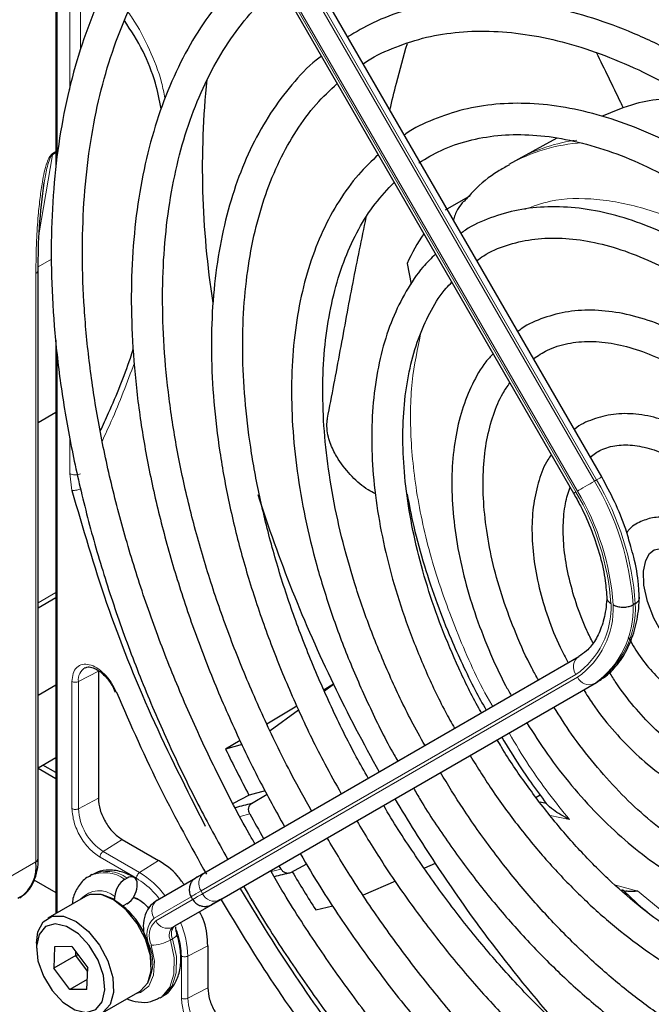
# Paper-space layout 'Blatt2' of a CAD drawing. Header units: millimetres. Extents: x 5 to 418, y 2 to 292.
# Tile 60 of 103: x 100 to 107, y 220 to 231. Entities that reach past the tile are written whole.
import ezdxf

# ---------------------------------------------------------------- set-up
doc = ezdxf.new("R2010")
doc.units = ezdxf.units.MM

psp = doc.layouts.new('Blatt2')

# ---------------------------------------------------------------- linework, layer by layer
at = {"color": 7, "linetype": 'Continuous', "lineweight": 25}
for p, q in [((100.428, 234.886), (100.428, 229.417)), ((106.249, 226.121), (102.253, 233.043)), ((101.953, 232.87), (105.949, 225.948)), ((105.769, 229.735), (105.36, 229.51)), ((105.328, 229.492), (105.258, 229.452)), ((105.36, 229.51), (105.328, 229.492)), ((104.585, 228.969), (104.849, 229.123)), ((100.24, 222.052), (100.24, 228.329)), ((104.173, 228.398), (104.218, 228.178)), ((100.428, 227.579), (100.428, 221.467)), ((100.428, 226.807), (100.24, 226.698)), ((100.428, 224.833), (100.24, 224.724)), ((106.607, 224.772), (106.584, 224.758)), ((102.008, 221.898), (106.004, 224.206)), ((100.882, 224.05), (100.882, 222.695)), ((102.198, 221.623), (106.194, 223.931)), ((100.428, 223.9), (100.24, 223.791)), ((101.032, 223.893), (101.06, 223.828)), ((103.389, 223.911), (103.288, 223.851)), ((103.292, 223.841), (103.389, 223.911)), ((102.999, 223.677), (102.679, 223.484)), ((102.712, 223.418), (103.015, 223.639)), ((102.394, 223.313), (102.239, 223.22)), ((102.416, 223.267), (102.239, 223.22)), ((100.24, 223.021), (100.428, 223.13)), ((100.428, 222.903), (100.24, 223.012)), ((100.428, 222.969), (100.288, 223.049)), ((102.659, 222.776), (102.488, 222.73)), ((102.488, 222.73), (102.319, 222.641)), ((102.514, 222.638), (102.68, 222.738)), ((105.55, 222.707), (105.591, 222.732)), ((101.134, 222.257), (101.523, 222.032)), ((102.83, 221.941), (102.809, 221.976)), ((103.101, 221.994), (102.931, 221.901)), ((104.474, 221.999), (104.359, 221.949)), ((100.195, 221.826), (100.428, 221.691)), ((100.813, 221.882), (100.789, 221.868)), ((101.187, 221.844), (101.164, 221.831)), ((101.508, 221.609), (101.921, 221.848)), ((101.294, 221.756), (101.294, 221.783)), ((104.049, 221.812), (103.706, 221.662)), ((106.458, 221.719), (106.512, 221.704)), ((100.743, 221.649), (100.342, 221.417)), ((101.058, 221.62), (101.058, 221.647)), ((101.254, 221.64), (101.294, 221.627)), ((101.871, 221.646), (101.887, 221.617)), ((101.187, 221.572), (101.164, 221.559)), ((101.698, 221.334), (102.112, 221.573)), ((102.099, 221.566), (102.159, 221.6)), ((103.2, 221.506), (103.381, 221.55)), ((100.221, 221.15), (100.221, 221.096)), ((100.415, 221.112), (100.405, 220.883)), ((100.597, 221.114), (100.415, 221.112)), ((100.597, 221.114), (100.768, 220.887)), ((102.048, 221.123), (102.048, 220.674)), ((100.64, 221.019), (100.405, 220.883)), ((100.64, 221.019), (100.642, 221.055)), ((100.665, 221.024), (100.64, 221.019)), ((100.767, 220.851), (100.64, 221.019)), ((100.576, 220.656), (100.405, 220.883)), ((100.758, 220.658), (100.768, 220.887)), ((100.763, 220.763), (100.576, 220.656)), ((100.758, 220.658), (100.576, 220.656)), ((100.925, 220.407), (101.326, 220.638)), ((101.539, 220.569), (101.562, 220.582))]:
    psp.add_line(p, q, dxfattribs=at)
at = {"color": 7, "linetype": 'Continuous', "lineweight": 18}
for p, q in [((100.443, 234.87), (100.443, 229.535)), ((102.174, 232.998), (106.171, 226.075)), ((106.194, 226.089), (102.198, 233.011)), ((101.977, 232.883), (105.973, 225.961)), ((105.99, 225.971), (101.993, 232.893)), ((100.576, 230.253), (100.576, 231.548)), ((100.692, 230.672), (100.692, 231.547)), ((100.392, 229.569), (100.428, 229.59)), ((100.252, 228.724), (100.391, 229.557)), ((100.391, 229.557), (100.428, 229.579)), ((100.392, 229.569), (100.391, 229.557)), ((100.382, 228.445), (100.241, 228.363)), ((100.215, 228.291), (100.215, 222.018)), ((100.443, 227.447), (100.443, 221.476)), ((100.576, 226.157), (100.576, 226.541)), ((100.599, 225.978), (100.576, 226.157)), ((106.194, 226.089), (106.171, 226.075)), ((100.24, 224.78), (100.428, 224.889)), ((100.24, 224.724), (100.428, 224.833)), ((100.882, 224.05), (100.669, 223.94)), ((100.6, 222.585), (100.6, 223.941)), ((100.669, 222.584), (100.669, 223.94)), ((105.973, 224.015), (101.977, 221.707)), ((101.993, 221.678), (105.99, 223.986)), ((106.194, 223.931), (106.171, 223.917)), ((106.171, 223.917), (102.174, 221.609)), ((100.882, 222.695), (100.669, 222.584)), ((102.496, 222.53), (102.392, 222.501)), ((105.905, 222.468), (105.699, 222.511)), ((101.134, 222.257), (100.932, 222.128)), ((101.288, 221.843), (100.899, 222.068)), ((101.321, 221.903), (100.932, 222.128)), ((101.523, 222.032), (101.321, 221.903)), ((99.902, 221.837), (100.215, 222.018)), ((102.725, 221.913), (102.83, 221.941)), ((106.387, 221.773), (106.636, 221.706)), ((101.871, 221.646), (101.476, 221.418)), ((101.493, 221.389), (101.907, 221.628)), ((101.977, 221.707), (101.993, 221.678)), ((102.088, 221.56), (101.674, 221.321)), ((101.698, 221.334), (101.674, 221.321)), ((101.673, 221.198), (101.65, 221.184)), ((101.836, 221.012), (102.048, 221.123)), ((101.767, 220.564), (101.767, 221.013)), ((101.836, 220.563), (101.836, 221.012)), ((101.836, 220.563), (102.048, 220.674))]:
    psp.add_line(p, q, dxfattribs=at)
at = {"color": 7, "linetype": 'Continuous', "lineweight": 18, "flags": 128}
for points in [[(105.99, 225.971), (106.006, 225.981), (106.027, 225.992), (106.049, 226.005), (106.074, 226.019), (106.099, 226.034), (106.125, 226.049), (106.149, 226.063), (106.171, 226.075)], [(106.194, 226.089), (106.214, 226.1), (106.229, 226.109), (106.241, 226.116), (106.247, 226.12), (106.249, 226.121)], [(100.879, 221.674), (100.924, 221.671), (101.058, 221.62)], [(101.977, 221.707), (101.946, 221.689), (101.921, 221.675), (101.9, 221.663), (101.885, 221.654), (101.875, 221.648), (101.871, 221.646), (101.871, 221.646)], [(102.092, 221.562), (102.093, 221.563), (102.099, 221.566)], [(101.562, 220.582), (101.584, 220.597), (101.667, 220.694), (101.711, 220.834), (101.713, 221.007), (101.673, 221.198)], [(101.673, 221.198), (101.692, 221.21), (101.706, 221.221), (101.716, 221.233), (101.72, 221.243), (101.719, 221.249)], [(101.279, 220.611), (101.332, 220.625), (101.42, 220.693), (101.471, 220.808), (101.48, 220.959), (101.446, 221.13)], [(101.65, 221.184), (101.69, 220.993), (101.688, 220.821), (101.643, 220.68), (101.561, 220.583), (101.536, 220.567)]]:
    psp.add_lwpolyline(points, dxfattribs=at)
at = {"color": 7, "linetype": 'Continuous', "lineweight": 25, "flags": 128}
for points in [[(107.271, 224.078), (107.149, 224.161), (107.02, 224.285), (106.902, 224.44), (106.805, 224.614), (106.736, 224.794), (106.699, 224.967), (106.695, 225.116), (106.718, 225.231), (106.759, 225.304), (106.81, 225.344), (106.881, 225.359), (106.974, 225.345), (107.091, 225.293), (107.091, 225.293), (107.158, 225.25), (107.287, 225.137), (107.41, 224.992), (107.444, 224.936)], [(101.933, 221.855), (101.937, 221.857), (101.948, 221.864), (101.964, 221.873), (101.984, 221.885), (102.008, 221.898)], [(101.326, 220.638), (101.331, 220.641), (101.408, 220.726), (101.444, 220.856), (101.436, 221.017), (101.385, 221.192), (101.295, 221.361), (101.178, 221.507), (101.044, 221.614), (100.91, 221.669), (100.789, 221.668), (100.743, 221.649)], [(101.329, 221.606), (101.329, 221.606), (101.253, 221.637)], [(102.112, 221.573), (102.135, 221.587), (102.155, 221.598), (102.171, 221.607), (102.183, 221.614), (102.187, 221.617)], [(102.194, 221.621), (102.193, 221.62), (102.187, 221.617)], [(101.141, 221.548), (101.143, 221.549), (101.164, 221.559)], [(102.158, 221.6), (102.154, 221.598), (102.143, 221.592), (102.129, 221.583), (102.11, 221.572), (102.088, 221.56)], [(102.174, 221.609), (102.151, 221.596), (102.131, 221.584), (102.115, 221.575), (102.103, 221.568), (102.096, 221.564), (102.092, 221.562), (102.092, 221.562)], [(102.159, 221.6), (102.164, 221.603), (102.165, 221.604)], [(100.221, 221.15), (100.236, 221.27), (100.294, 221.378), (100.388, 221.437), (100.509, 221.438), (100.644, 221.383), (100.777, 221.276), (100.895, 221.13), (100.984, 220.961), (101.036, 220.786), (101.044, 220.625), (101.007, 220.495), (100.93, 220.41), (100.821, 220.38), (100.821, 220.38)], [(100.752, 220.413), (100.854, 220.443), (100.923, 220.526), (100.951, 220.653), (100.936, 220.807), (100.878, 220.971), (100.785, 221.124), (100.668, 221.249), (100.542, 221.33), (100.42, 221.357), (100.319, 221.327), (100.25, 221.244), (100.222, 221.117), (100.237, 220.963), (100.295, 220.799), (100.388, 220.646), (100.504, 220.521), (100.631, 220.44), (100.752, 220.413)]]:
    psp.add_lwpolyline(points, dxfattribs=at)
at = {"color": 7, "linetype": 'Continuous', "lineweight": 25}
for centre, radius, start, end in [((111.34, 229.422), 9.35, 174.2412, 188.8875), ((106.215, 227.45), 2.251, 145.8395, 155.0841), ((117.316, 230.644), 15.469, 197.7298, 205.801), ((118.143, 231.024), 16.379, 205.7377, 209.4232), ((117.769, 230.811), 17.287, 206.0504, 207.8702), ((118.171, 231.036), 16.409, 210.5767, 213.4166), ((103.89, 216.798), 6, 103.2629, 104.9423), ((103.821, 213.547), 9.276, 78.5776, 78.9964), ((116.976, 230.348), 16.455, 208.3633, 209.4201), ((100.198, 222.056), 0.0419, 294.3747, 354.3052), ((99.819, 221.967), 0.4, 304.0564, 7.2558), ((117.407, 230.5), 15.476, 213.3179, 222.2064), ((101.288, 221.637), 0.231, 122.6055, 177.3945), ((101.229, 221.794), 0.0655, 350.786, 129.2033), ((104.171, 216.296), 5.74, 102.4753, 104.2741), ((117.855, 230.854), 17.383, 210.9624, 212.5311), ((101.063, 221.766), 0.231, 302.6055, 357.3945), ((100.634, 220.913), 0.812, 0.479, 59.5156), ((188.062, 72.884), 171.744, 119.99713, 120.02672)]:
    psp.add_arc(centre, radius, start, end, dxfattribs=at)
at = {"color": 7, "linetype": 'Continuous', "lineweight": 18}
for centre, radius, start, end in [((106.209, 227.954), 1.773, 97.318, 118.6024), ((106.155, 227.867), 1.821, 93.506, 119.524), ((103.644, 224.561), 2.946, 3.8459, 30.9445), ((103.668, 224.574), 2.946, 3.8459, 30.9445), ((123.353, 195.845), 34.772, 119.9893, 120.0346), ((103.673, 224.583), 2.681, 4.0341, 30.9259), ((103.648, 224.568), 2.73, 3.9971, 30.9295), ((105.471, 224.735), 0.878, 304.9128, 2.4318), ((105.638, 224.726), 0.97, 304.9831, 2.7305), ((105.478, 224.719), 0.894, 304.9266, 2.4906), ((105.615, 224.712), 0.97, 304.9831, 2.7305), ((106.086, 224.095), 0.138, 126.3512, 215.1851), ((100.816, 223.959), 0.149, 119.5203, 187.4277), ((106.115, 224.044), 0.138, 204.8163, 293.6431), ((101.241, 222.61), 0.572, 182.6055, 237.3945), ((100.944, 221.53), 0.372, 53.89, 114.1413), ((100.969, 221.545), 0.371, 53.8215, 114.8681), ((100.82, 221.077), 0.966, 36.9374, 58.7266), ((102.09, 221.787), 0.138, 126.3512, 215.1851), ((100.89, 221.45), 0.259, 49.5168, 138.472), ((219.554, 18.032), 235.143, 119.99706, 120.02687), ((102.119, 221.736), 0.138, 204.8163, 293.6431), ((101.59, 221.498), 0.138, 126.3512, 215.1851), ((100.406, 224.637), 3.506, 299.978, 300.1064), ((101.641, 221.24), 0.243, 132.8448, 206.7507), ((101.642, 221.228), 0.219, 132.8448, 206.7507), ((101.619, 221.447), 0.138, 204.8163, 293.6431), ((101.753, 221.236), 0.116, 132.8448, 206.7507), ((101.776, 221.25), 0.116, 132.8448, 206.7507), ((100.869, 220.991), 0.966, 1.2756, 23.0651), ((100.975, 220.947), 0.486, 335.2571, 22.2569), ((101.444, 221.545), 0.415, 270.2974, 299.6447), ((102.407, 220.589), 0.572, 182.6055, 237.3945)]:
    psp.add_arc(centre, radius, start, end, dxfattribs=at)
at = {"color": 7, "linetype": 'Continuous', "lineweight": 25}
for points, knots in [([(111.919, 227.622), (111.874, 227.7), (111.71, 227.984), (111.402, 228.454), (110.997, 229.029), (110.569, 229.579), (110.123, 230.103), (109.661, 230.597), (109.185, 231.059), (108.698, 231.485), (108.202, 231.874), (107.721, 232.209), (107.316, 232.458), (106.912, 232.683), (106.486, 232.891), (105.984, 233.092), (105.488, 233.246), (105, 233.353), (104.525, 233.411), (104.063, 233.42), (103.62, 233.38), (103.196, 233.292), (102.797, 233.153), (102.51, 233.023), (102.366, 232.927), (102.337, 232.908)], [0, 0, 0, 0, 0.018307, 0.065903, 0.113503, 0.161108, 0.208721, 0.256346, 0.303985, 0.351639, 0.399312, 0.447003, 0.488748, 0.513881, 0.561601, 0.609337, 0.657061, 0.704748, 0.75237, 0.799888, 0.847267, 0.894479, 0.941522, 0.988425, 1, 1, 1, 1]), ([(102.499, 232.616), (102.588, 232.669), (102.789, 232.79), (103.134, 232.924), (103.526, 233.026), (103.939, 233.079), (104.371, 233.086), (104.818, 233.044), (105.279, 232.955), (105.751, 232.819), (106.231, 232.638), (106.679, 232.428), (107.052, 232.226), (107.425, 232.002), (107.836, 231.728), (108.32, 231.362), (108.798, 230.959), (109.268, 230.519), (109.725, 230.046), (110.168, 229.542), (110.593, 229.01), (110.999, 228.453), (111.347, 227.934), (111.548, 227.595), (111.631, 227.455)], [0, 0, 0, 0, 0.03829, 0.087164, 0.135963, 0.1846, 0.233039, 0.281292, 0.329395, 0.377392, 0.425324, 0.47322, 0.50993, 0.535066, 0.582938, 0.63083, 0.678736, 0.726658, 0.774594, 0.822544, 0.870506, 0.918477, 0.966454, 1, 1, 1, 1]), ([(102.045, 232.71), (101.946, 232.63), (101.739, 232.463), (101.46, 232.154), (101.2, 231.798), (100.975, 231.402), (100.784, 230.969), (100.628, 230.501), (100.508, 230.001), (100.426, 229.471), (100.381, 228.914), (100.374, 228.334), (100.405, 227.735), (100.473, 227.118), (100.579, 226.489), (100.72, 225.85), (100.897, 225.204), (101.109, 224.556), (101.354, 223.909), (101.632, 223.266), (101.932, 222.642), (102.153, 222.24), (102.261, 222.044)], [0, 0, 0, 0, 0.045036, 0.094766, 0.144622, 0.194644, 0.244835, 0.295175, 0.345629, 0.396161, 0.446738, 0.497338, 0.547939, 0.598533, 0.649113, 0.699679, 0.750229, 0.800766, 0.851292, 0.901808, 0.952318, 1, 1, 1, 1]), ([(102.55, 222.212), (102.53, 222.247), (102.392, 222.483), (102.162, 222.932), (101.865, 223.558), (101.601, 224.191), (101.369, 224.826), (101.17, 225.461), (101.005, 226.091), (100.876, 226.713), (100.783, 227.323), (100.726, 227.917), (100.706, 228.493), (100.722, 229.047), (100.775, 229.575), (100.864, 230.075), (100.989, 230.544), (101.147, 230.98), (101.339, 231.379), (101.564, 231.741), (101.821, 232.061), (102.039, 232.286), (102.18, 232.39), (102.215, 232.416)], [0, 0, 0, 0, 0.0090432, 0.060312, 0.1115771, 0.1628355, 0.2140841, 0.2653199, 0.3165401, 0.3677422, 0.4189241, 0.4700846, 0.5212243, 0.5723461, 0.6234566, 0.6745652, 0.7256871, 0.7768483, 0.8280854, 0.8794441, 0.930974, 0.9827148, 1, 1, 1, 1]), ([(111.316, 227.273), (111.292, 227.315), (111.158, 227.549), (110.89, 227.958), (110.512, 228.496), (110.111, 229.009), (109.692, 229.495), (109.257, 229.951), (108.809, 230.374), (108.35, 230.761), (107.884, 231.109), (107.518, 231.349), (107.226, 231.521), (106.934, 231.683), (106.535, 231.875), (106.066, 232.057), (105.603, 232.193), (105.149, 232.28), (104.707, 232.318), (104.282, 232.306), (103.875, 232.247), (103.49, 232.136), (103.176, 232.007), (103.002, 231.897), (102.938, 231.857)], [0, 0, 0, 0, 0.011162, 0.062107, 0.113056, 0.164012, 0.21498, 0.265963, 0.316965, 0.367989, 0.419038, 0.470111, 0.486792, 0.513707, 0.564806, 0.615924, 0.667022, 0.718066, 0.769011, 0.819804, 0.870398, 0.920769, 0.970934, 1, 1, 1, 1]), ([(103.104, 231.569), (103.178, 231.615), (103.357, 231.725), (103.67, 231.846), (104.036, 231.938), (104.423, 231.982), (104.828, 231.978), (105.248, 231.926), (105.681, 231.827), (106.124, 231.682), (106.565, 231.495), (106.889, 231.328), (107.141, 231.185), (107.402, 231.028), (107.784, 230.771), (108.235, 230.425), (108.679, 230.042), (109.113, 229.623), (109.535, 229.171), (109.941, 228.69), (110.328, 228.182), (110.695, 227.655), (110.918, 227.289), (111.029, 227.108)], [0, 0, 0, 0, 0.03764, 0.090197, 0.142659, 0.194901, 0.246879, 0.298616, 0.350169, 0.401602, 0.452965, 0.501564, 0.51146, 0.538393, 0.589708, 0.641048, 0.692406, 0.743784, 0.795182, 0.846597, 0.898026, 0.949466, 1, 1, 1, 1]), ([(102.653, 231.657), (102.599, 231.614), (102.44, 231.492), (102.211, 231.243), (101.964, 230.915), (101.753, 230.545), (101.575, 230.138), (101.433, 229.696), (101.327, 229.223), (101.259, 228.72), (101.228, 228.192), (101.236, 227.642), (101.281, 227.073), (101.363, 226.49), (101.483, 225.896), (101.638, 225.294), (101.828, 224.688), (102.051, 224.083), (102.307, 223.481), (102.577, 222.916), (102.775, 222.558), (102.866, 222.394)], [0, 0, 0, 0, 0.028294, 0.081882, 0.135618, 0.189564, 0.243733, 0.298097, 0.35261, 0.40722, 0.461884, 0.51657, 0.571253, 0.625922, 0.680572, 0.735203, 0.789815, 0.844412, 0.898996, 0.953571, 1, 1, 1, 1]), ([(103.156, 222.561), (103.084, 222.688), (102.907, 223.004), (102.656, 223.522), (102.399, 224.11), (102.176, 224.702), (101.985, 225.294), (101.828, 225.882), (101.707, 226.461), (101.622, 227.029), (101.573, 227.581), (101.561, 228.114), (101.585, 228.623), (101.646, 229.106), (101.742, 229.56), (101.872, 229.981), (102.037, 230.367), (102.234, 230.717), (102.464, 231.026), (102.661, 231.242), (102.789, 231.34), (102.822, 231.365)], [0, 0, 0, 0, 0.037346, 0.092917, 0.148479, 0.20403, 0.259565, 0.315079, 0.370569, 0.426032, 0.481467, 0.536873, 0.592256, 0.647627, 0.703, 0.7584, 0.813873, 0.869475, 0.92528, 0.981353, 1, 1, 1, 1]), ([(110.71, 226.924), (110.668, 226.997), (110.522, 227.247), (110.247, 227.655), (109.89, 228.144), (109.51, 228.607), (109.114, 229.041), (108.703, 229.443), (108.281, 229.81), (107.851, 230.14), (107.508, 230.367), (107.233, 230.531), (106.958, 230.683), (106.589, 230.858), (106.154, 231.019), (105.726, 231.134), (105.308, 231.199), (104.904, 231.216), (104.517, 231.183), (104.151, 231.1), (103.822, 230.98), (103.629, 230.865), (103.54, 230.813)], [0, 0, 0, 0, 0.022962, 0.078127, 0.133299, 0.188484, 0.243687, 0.298913, 0.354169, 0.409457, 0.46478, 0.484563, 0.513727, 0.569088, 0.624474, 0.679826, 0.735091, 0.790198, 0.845069, 0.899649, 0.953933, 1, 1, 1, 1]), ([(101.553, 230.047), (101.534, 230.139), (101.487, 230.359), (101.36, 230.681), (101.229, 230.881), (101.159, 230.987)], [0, 0, 0, 0, 0.25437, 0.603357, 1, 1, 1, 1]), ([(103.706, 230.526), (103.709, 230.529), (103.803, 230.598), (104.013, 230.693), (104.334, 230.807), (104.681, 230.867), (105.046, 230.882), (105.429, 230.848), (105.824, 230.768), (106.23, 230.641), (106.635, 230.471), (106.924, 230.322), (107.147, 230.195), (107.377, 230.056), (107.729, 229.817), (108.143, 229.492), (108.55, 229.131), (108.946, 228.734), (109.329, 228.306), (109.695, 227.851), (110.04, 227.369), (110.283, 227.002), (110.402, 226.793), (110.423, 226.758)], [0, 0, 0, 0, 0.002167, 0.059278, 0.116482, 0.173473, 0.23011, 0.286387, 0.342378, 0.39818, 0.453875, 0.506548, 0.513556, 0.542737, 0.59836, 0.654018, 0.709701, 0.765412, 0.821148, 0.876907, 0.932683, 0.988471, 1, 1, 1, 1]), ([(103.99, 230.034), (104.013, 230.13), (104.07, 230.373), (104.137, 230.604), (104.177, 230.744)], [0, 0, 0, 0, 0.396904, 1, 1, 1, 1]), ([(106.483, 230.052), (106.473, 230.072), (106.377, 230.27), (106.281, 230.468), (106.194, 230.645)], [0, 0, 0, 0, 0.103747, 1, 1, 1, 1]), ([(103.259, 230.608), (103.241, 230.594), (103.125, 230.508), (102.942, 230.307), (102.712, 230.005), (102.517, 229.66), (102.357, 229.279), (102.232, 228.864), (102.144, 228.417), (102.094, 227.942), (102.082, 227.443), (102.107, 226.924), (102.171, 226.389), (102.271, 225.842), (102.407, 225.286), (102.579, 224.726), (102.784, 224.166), (103.023, 223.61), (103.252, 223.134), (103.412, 222.85), (103.472, 222.744)], [0, 0, 0, 0, 0.010955, 0.069466, 0.128157, 0.187128, 0.246402, 0.305942, 0.365676, 0.42553, 0.485445, 0.545376, 0.605295, 0.665189, 0.725058, 0.784901, 0.844721, 0.904524, 0.964315, 1, 1, 1, 1]), ([(103.76, 222.91), (103.717, 222.986), (103.575, 223.235), (103.362, 223.671), (103.125, 224.212), (102.92, 224.758), (102.749, 225.303), (102.612, 225.843), (102.51, 226.374), (102.445, 226.891), (102.416, 227.391), (102.424, 227.87), (102.468, 228.323), (102.547, 228.747), (102.661, 229.14), (102.809, 229.498), (102.989, 229.818), (103.193, 230.096), (103.351, 230.244), (103.427, 230.316)], [0, 0, 0, 0, 0.026779, 0.087955, 0.149121, 0.210271, 0.271397, 0.332493, 0.393555, 0.454577, 0.515558, 0.576501, 0.637419, 0.698329, 0.759264, 0.820282, 0.881468, 0.942931, 1, 1, 1, 1]), ([(107.282, 230.112), (107.265, 230.116), (107.023, 230.173), (106.664, 230.139), (106.371, 230.016), (106.255, 229.967)], [0, 0, 0, 0, 0.044712, 0.621469, 1, 1, 1, 1]), ([(110.108, 226.576), (110.102, 226.588), (110.003, 226.762), (109.789, 227.082), (109.466, 227.531), (109.121, 227.953), (108.759, 228.347), (108.382, 228.709), (107.995, 229.035), (107.618, 229.309), (107.301, 229.507), (106.984, 229.681), (106.646, 229.837), (106.25, 229.977), (105.86, 230.068), (105.482, 230.11), (105.119, 230.103), (104.774, 230.047), (104.454, 229.937), (104.244, 229.842), (104.149, 229.772), (104.144, 229.768)], [0, 0, 0, 0, 0.00443, 0.06507, 0.12572, 0.186386, 0.247079, 0.307807, 0.368579, 0.4294, 0.481428, 0.513518, 0.574424, 0.635361, 0.696237, 0.756959, 0.817409, 0.877475, 0.937108, 0.996372, 1, 1, 1, 1]), ([(104.3, 229.471), (104.377, 229.518), (104.541, 229.617), (104.823, 229.713), (105.136, 229.769), (105.468, 229.777), (105.816, 229.737), (106.177, 229.65), (106.547, 229.518), (106.853, 229.373), (107.101, 229.236), (107.349, 229.085), (107.668, 228.865), (108.042, 228.565), (108.408, 228.227), (108.762, 227.856), (109.102, 227.455), (109.423, 227.026), (109.662, 226.676), (109.785, 226.464), (109.817, 226.408)], [0, 0, 0, 0, 0.056564, 0.119784, 0.182724, 0.245135, 0.307015, 0.368499, 0.429743, 0.49087, 0.517922, 0.549937, 0.611004, 0.67212, 0.733274, 0.794468, 0.855697, 0.916956, 0.978235, 1, 1, 1, 1]), ([(103.869, 229.559), (103.795, 229.49), (103.641, 229.343), (103.443, 229.068), (103.269, 228.749), (103.131, 228.392), (103.028, 228.002), (102.963, 227.582), (102.936, 227.137), (102.947, 226.669), (102.996, 226.184), (103.082, 225.686), (103.205, 225.179), (103.363, 224.669), (103.554, 224.158), (103.779, 223.654), (103.954, 223.297), (104.061, 223.114), (104.074, 223.092)], [0, 0, 0, 0, 0.0585182, 0.1238088, 0.1894998, 0.2556278, 0.322126, 0.3888802, 0.4557784, 0.5227355, 0.5896885, 0.6566117, 0.7234972, 0.7903454, 0.8571615, 0.9239534, 0.9907299, 1, 1, 1, 1]), ([(105.261, 229.446), (105.221, 229.424), (105.084, 229.35), (104.922, 229.22), (104.815, 229.096), (104.782, 229.058)], [0, 0, 0, 0, 0.220093, 0.756421, 1, 1, 1, 1]), ([(100.24, 228.325), (100.241, 228.478), (100.244, 228.783), (100.284, 229.102), (100.304, 229.262)], [0, 0, 0, 0, 0.499939, 1, 1, 1, 1]), ([(104.365, 223.259), (104.316, 223.345), (104.179, 223.589), (103.984, 224.004), (103.779, 224.497), (103.608, 224.992), (103.47, 225.484), (103.368, 225.968), (103.301, 226.44), (103.271, 226.894), (103.277, 227.327), (103.319, 227.735), (103.397, 228.113), (103.508, 228.459), (103.653, 228.768), (103.826, 229.041), (103.966, 229.189), (104.036, 229.262)], [0, 0, 0, 0, 0.0376672, 0.1065768, 0.1754681, 0.2443302, 0.3131523, 0.3819244, 0.4506384, 0.5192901, 0.5878829, 0.6564337, 0.7249744, 0.7935585, 0.8622912, 0.9313271, 1, 1, 1, 1]), ([(104.777, 229.062), (104.757, 229.037), (104.714, 228.982), (104.679, 228.909), (104.669, 228.864), (104.668, 228.86)], [0, 0, 0, 0, 0.428379, 0.939585, 1, 1, 1, 1]), ([(109.502, 226.226), (109.473, 226.274), (109.362, 226.466), (109.14, 226.783), (108.841, 227.171), (108.522, 227.531), (108.188, 227.859), (107.842, 228.153), (107.53, 228.377), (107.272, 228.537), (107.012, 228.678), (106.71, 228.814), (106.355, 228.928), (106.008, 228.994), (105.674, 229.009), (105.357, 228.976), (105.063, 228.889), (104.86, 228.801), (104.764, 228.73), (104.749, 228.719)], [0, 0, 0, 0, 0.0230085, 0.0911747, 0.1593605, 0.2275823, 0.2958564, 0.3641979, 0.4326184, 0.4766696, 0.5127946, 0.5813406, 0.6499244, 0.7183829, 0.7865352, 0.8541713, 0.9211471, 0.9875039, 1, 1, 1, 1]), ([(103.325, 226.747), (103.371, 226.987), (103.463, 227.469), (103.593, 228.19), (103.691, 228.658), (103.739, 228.888)], [0, 0, 0, 0, 0.335164, 0.672454, 1, 1, 1, 1]), ([(104.917, 228.428), (104.941, 228.446), (105.037, 228.517), (105.231, 228.595), (105.497, 228.661), (105.787, 228.676), (106.092, 228.644), (106.411, 228.565), (106.732, 228.443), (106.961, 228.328), (107.137, 228.227), (107.319, 228.116), (107.6, 227.918), (107.929, 227.644), (108.249, 227.334), (108.557, 226.991), (108.847, 226.62), (109.067, 226.307), (109.18, 226.114), (109.213, 226.059)], [0, 0, 0, 0, 0.024223, 0.096158, 0.168125, 0.23931, 0.309579, 0.379167, 0.448369, 0.51365, 0.521388, 0.557507, 0.626475, 0.695519, 0.764626, 0.833794, 0.903015, 0.972274, 1, 1, 1, 1]), ([(104.477, 228.497), (104.431, 228.452), (104.313, 228.337), (104.159, 228.105), (104.012, 227.809), (103.902, 227.476), (103.829, 227.112), (103.793, 226.721), (103.796, 226.306), (103.837, 225.873), (103.916, 225.428), (104.03, 224.975), (104.18, 224.518), (104.364, 224.065), (104.532, 223.704), (104.647, 223.5), (104.681, 223.442)], [0, 0, 0, 0, 0.047486, 0.122435, 0.198023, 0.274288, 0.351089, 0.428222, 0.505507, 0.582816, 0.660082, 0.73729, 0.81444, 0.891543, 0.968612, 1, 1, 1, 1]), ([(104.967, 223.607), (104.958, 223.623), (104.868, 223.777), (104.722, 224.083), (104.536, 224.518), (104.384, 224.956), (104.266, 225.391), (104.183, 225.817), (104.135, 226.228), (104.124, 226.621), (104.149, 226.989), (104.209, 227.329), (104.303, 227.637), (104.43, 227.906), (104.547, 228.093), (104.63, 228.176), (104.651, 228.197)], [0, 0, 0, 0, 0.009279, 0.089872, 0.17044, 0.25096, 0.331413, 0.41178, 0.492045, 0.572204, 0.652271, 0.732297, 0.812351, 0.892606, 0.973344, 1, 1, 1, 1]), ([(108.897, 225.876), (108.863, 225.933), (108.756, 226.112), (108.548, 226.394), (108.281, 226.716), (107.995, 227.007), (107.697, 227.264), (107.449, 227.441), (107.247, 227.563), (107.044, 227.672), (106.782, 227.785), (106.474, 227.871), (106.176, 227.906), (105.892, 227.892), (105.631, 227.823), (105.451, 227.747), (105.368, 227.682), (105.354, 227.672)], [0, 0, 0, 0, 0.036587, 0.116038, 0.195537, 0.275119, 0.35482, 0.434666, 0.468635, 0.510846, 0.590905, 0.671004, 0.750783, 0.82983, 0.907773, 0.984584, 1, 1, 1, 1]), ([(105.521, 227.382), (105.569, 227.414), (105.68, 227.488), (105.882, 227.55), (106.121, 227.574), (106.378, 227.549), (106.648, 227.478), (106.888, 227.378), (107.085, 227.272), (107.284, 227.15), (107.521, 226.977), (107.798, 226.734), (108.066, 226.456), (108.317, 226.147), (108.499, 225.896), (108.588, 225.744), (108.608, 225.71)], [0, 0, 0, 0, 0.0670572, 0.1528492, 0.2376978, 0.3206901, 0.4022929, 0.4831983, 0.5300397, 0.5721743, 0.6527669, 0.7334978, 0.8143453, 0.895301, 0.9763379, 1, 1, 1, 1]), ([(100.902, 226.612), (100.932, 226.675), (101.052, 226.932), (101.17, 227.225), (101.244, 227.452), (101.254, 227.484)], [0, 0, 0, 0, 0.221675, 0.889423, 1, 1, 1, 1]), ([(105.091, 227.435), (105.064, 227.406), (104.977, 227.313), (104.864, 227.112), (104.754, 226.839), (104.682, 226.53), (104.647, 226.194), (104.651, 225.834), (104.694, 225.457), (104.773, 225.069), (104.889, 224.675), (105.04, 224.283), (105.173, 223.986), (105.264, 223.826), (105.285, 223.791)], [0, 0, 0, 0, 0.039741, 0.130363, 0.222184, 0.315157, 0.408913, 0.503045, 0.59725, 0.691378, 0.785399, 0.879323, 0.973179, 1, 1, 1, 1]), ([(105.574, 223.957), (105.551, 223.998), (105.461, 224.157), (105.333, 224.447), (105.192, 224.819), (105.087, 225.189), (105.017, 225.551), (104.982, 225.897), (104.983, 226.223), (105.019, 226.521), (105.09, 226.787), (105.174, 226.99), (105.244, 227.088), (105.27, 227.124)], [0, 0, 0, 0, 0.034476, 0.135761, 0.23697, 0.338053, 0.438965, 0.539668, 0.640152, 0.740465, 0.840737, 0.941234, 1, 1, 1, 1]), ([(108.294, 225.528), (108.234, 225.618), (108.11, 225.804), (107.894, 226.057), (107.659, 226.286), (107.444, 226.454), (107.264, 226.567), (107.083, 226.664), (106.866, 226.748), (106.614, 226.799), (106.373, 226.798), (106.155, 226.74), (106.015, 226.679), (105.959, 226.629), (105.957, 226.627)], [0, 0, 0, 0, 0.092887, 0.192207, 0.291736, 0.391577, 0.45219, 0.505207, 0.605665, 0.706091, 0.805336, 0.902282, 0.996729, 1, 1, 1, 1]), ([(103.837, 225.941), (103.81, 225.955), (103.719, 226.001), (103.585, 226.121), (103.455, 226.277), (103.365, 226.442), (103.322, 226.579), (103.316, 226.689), (103.323, 226.734), (103.325, 226.747)], [0, 0, 0, 0, 0.106037, 0.355781, 0.604953, 0.751986, 0.900088, 0.97241, 1, 1, 1, 1]), ([(106.126, 226.334), (106.164, 226.362), (106.247, 226.422), (106.405, 226.464), (106.596, 226.465), (106.804, 226.417), (106.972, 226.346), (107.106, 226.273), (107.24, 226.189), (107.425, 226.047), (107.639, 225.842), (107.836, 225.613), (107.95, 225.443), (108.005, 225.361)], [0, 0, 0, 0, 0.092171, 0.203986, 0.312856, 0.416801, 0.518423, 0.550423, 0.602981, 0.703863, 0.805078, 0.906578, 1, 1, 1, 1]), ([(105.712, 226.358), (105.699, 226.341), (105.642, 226.262), (105.576, 226.087), (105.517, 225.837), (105.499, 225.556), (105.519, 225.256), (105.577, 224.941), (105.672, 224.622), (105.778, 224.352), (105.861, 224.195), (105.891, 224.14)], [0, 0, 0, 0, 0.035581, 0.159078, 0.285432, 0.413893, 0.543301, 0.672765, 0.802002, 0.931013, 1, 1, 1, 1]), ([(106.558, 225.38), (106.542, 225.441), (106.498, 225.602), (106.394, 225.853), (106.296, 226.034), (106.249, 226.121)], [0, 0, 0, 0, 0.24502, 0.640707, 1, 1, 1, 1]), ([(100.599, 225.978), (100.716, 225.578), (100.948, 224.778), (101.427, 223.571), (101.823, 222.789), (102.021, 222.398)], [0, 0, 0, 0, 0.333225, 0.666786, 1, 1, 1, 1]), ([(104.174, 225.937), (104.196, 225.823), (104.245, 225.57), (104.353, 225.18), (104.487, 224.779), (104.626, 224.429), (104.764, 224.121), (104.887, 223.867), (104.977, 223.706), (105.016, 223.635)], [0, 0, 0, 0, 0.149798, 0.330043, 0.502835, 0.665623, 0.782034, 0.904853, 1, 1, 1, 1]), ([(106.156, 224.353), (106.134, 224.397), (106.062, 224.536), (105.972, 224.778), (105.89, 225.069), (105.844, 225.348), (105.834, 225.608), (105.855, 225.835), (105.893, 225.957), (105.911, 226.014)], [0, 0, 0, 0, 0.073749, 0.232322, 0.390518, 0.548152, 0.705087, 0.86135, 1, 1, 1, 1]), ([(105.949, 225.948), (105.974, 225.903), (106.047, 225.771), (106.148, 225.545), (106.237, 225.275), (106.289, 225.03), (106.3, 224.884), (106.304, 224.82)], [0, 0, 0, 0, 0.121243, 0.3540971, 0.5867178, 0.8185252, 1, 1, 1, 1]), ([(107.691, 225.165), (107.664, 225.204), (107.592, 225.309), (107.452, 225.447), (107.331, 225.538), (107.234, 225.596), (107.131, 225.649), (106.98, 225.693), (106.811, 225.696), (106.661, 225.65), (106.56, 225.589), (106.522, 225.536), (106.516, 225.527)], [0, 0, 0, 0, 0.083974, 0.225198, 0.360064, 0.380087, 0.456845, 0.601586, 0.726502, 0.846648, 0.97412, 1, 1, 1, 1]), ([(106.651, 224.826), (106.648, 224.875), (106.64, 225.018), (106.611, 225.205), (106.57, 225.342), (106.558, 225.38)], [0, 0, 0, 0, 0.277316, 0.800501, 1, 1, 1, 1]), ([(106.304, 224.846), (106.302, 224.807), (106.294, 224.696), (106.257, 224.534), (106.185, 224.377), (106.099, 224.27), (106.032, 224.225), (106.004, 224.206)], [0, 0, 0, 0, 0.121998, 0.35528, 0.588901, 0.826298, 1, 1, 1, 1]), ([(106.194, 223.931), (106.227, 223.952), (106.317, 224.009), (106.438, 224.138), (106.547, 224.323), (106.619, 224.539), (106.646, 224.718), (106.65, 224.821), (106.651, 224.84)], [0, 0, 0, 0, 0.120337, 0.325835, 0.532783, 0.744527, 0.954131, 1, 1, 1, 1]), ([(106.304, 224.831), (106.304, 224.83), (106.304, 224.824), (106.307, 224.814), (106.314, 224.8), (106.325, 224.789), (106.335, 224.78), (106.343, 224.775), (106.347, 224.772), (106.348, 224.772)], [0, 0, 0, 0, 0.043164, 0.266738, 0.48434, 0.708238, 0.839781, 0.97267, 1, 1, 1, 1]), ([(106.607, 224.772), (106.613, 224.775), (106.624, 224.783), (106.637, 224.795), (106.646, 224.809), (106.65, 224.821), (106.65, 224.828), (106.65, 224.831)], [0, 0, 0, 0, 0.218214, 0.442758, 0.660971, 0.885507, 1, 1, 1, 1]), ([(106.371, 224.758), (106.372, 224.758), (106.376, 224.755), (106.385, 224.751), (106.4, 224.745), (106.419, 224.739), (106.443, 224.735), (106.469, 224.733), (106.494, 224.733), (106.519, 224.736), (106.543, 224.741), (106.565, 224.748), (106.577, 224.755), (106.584, 224.758)], [0, 0, 0, 0, 0.01342, 0.077283, 0.141796, 0.247648, 0.356562, 0.462304, 0.571105, 0.676797, 0.78555, 0.891242, 1, 1, 1, 1]), ([(106.532, 224.416), (106.567, 224.353), (106.641, 224.22), (106.785, 224.04), (106.951, 223.883), (107.131, 223.769), (107.268, 223.707), (107.343, 223.701), (107.354, 223.7)], [0, 0, 0, 0, 0.1751881, 0.3694219, 0.5648628, 0.7625829, 0.9630887, 1, 1, 1, 1]), ([(100.744, 224.085), (100.749, 224.088), (100.765, 224.099), (100.808, 224.094), (100.864, 224.071), (100.915, 224.035), (100.973, 223.981), (101.009, 223.927), (101.032, 223.893)], [0, 0, 0, 0, 0.09615, 0.304831, 0.476585, 0.615596, 0.753805, 1, 1, 1, 1]), ([(107.689, 222.934), (107.68, 222.934), (107.608, 222.941), (107.454, 222.997), (107.237, 223.104), (107.015, 223.256), (106.798, 223.446), (106.591, 223.672), (106.434, 223.872), (106.355, 224.002), (106.332, 224.04)], [0, 0, 0, 0, 0.022262, 0.176417, 0.328409, 0.480023, 0.631813, 0.784027, 0.936627, 1, 1, 1, 1]), ([(101.074, 223.827), (101.227, 223.477), (101.516, 222.819), (101.869, 222.183), (102.034, 221.885)], [0, 0, 0, 0, 0.531204, 1, 1, 1, 1]), ([(106.057, 223.852), (106.088, 223.802), (106.179, 223.655), (106.358, 223.431), (106.586, 223.187), (106.829, 222.978), (107.081, 222.808), (107.338, 222.68), (107.592, 222.605), (107.778, 222.574), (107.873, 222.586), (107.889, 222.588)], [0, 0, 0, 0, 0.064595, 0.193533, 0.322682, 0.452181, 0.582147, 0.712616, 0.843331, 0.973305, 1, 1, 1, 1]), ([(108.334, 221.818), (108.333, 221.817), (108.258, 221.803), (108.086, 221.816), (107.824, 221.862), (107.548, 221.959), (107.267, 222.1), (106.983, 222.283), (106.702, 222.506), (106.429, 222.765), (106.168, 223.058), (105.935, 223.359), (105.801, 223.571), (105.739, 223.668)], [0, 0, 0, 0, 0.000607, 0.105297, 0.207883, 0.309232, 0.410068, 0.510794, 0.611558, 0.712453, 0.813494, 0.914656, 1, 1, 1, 1]), ([(105.449, 223.501), (105.522, 223.388), (105.671, 223.155), (105.925, 222.828), (106.202, 222.52), (106.494, 222.245), (106.797, 222.006), (107.107, 221.807), (107.419, 221.651), (107.729, 221.542), (108.032, 221.484), (108.295, 221.471), (108.448, 221.5), (108.51, 221.511)], [0, 0, 0, 0, 0.0878763, 0.1817461, 0.275693, 0.3697586, 0.4639806, 0.558384, 0.6529627, 0.7476279, 0.8420974, 0.9359453, 1, 1, 1, 1]), ([(108.951, 220.748), (108.936, 220.744), (108.834, 220.714), (108.623, 220.705), (108.322, 220.723), (108.005, 220.793), (107.68, 220.908), (107.347, 221.068), (107.013, 221.271), (106.679, 221.515), (106.352, 221.797), (106.034, 222.114), (105.729, 222.463), (105.444, 222.839), (105.245, 223.127), (105.15, 223.293), (105.135, 223.319)], [0, 0, 0, 0, 0.014864, 0.097891, 0.179836, 0.260915, 0.341479, 0.421805, 0.502068, 0.582337, 0.662662, 0.743061, 0.82353, 0.904058, 0.984625, 1, 1, 1, 1]), ([(105.184, 223.347), (105.245, 223.245), (105.344, 223.081), (105.504, 222.847), (105.602, 222.716), (105.658, 222.641)], [0, 0, 0, 0, 0.419366, 0.66906, 1, 1, 1, 1]), ([(104.845, 223.152), (104.926, 223.022), (105.095, 222.751), (105.381, 222.366), (105.692, 221.993), (106.02, 221.652), (106.362, 221.343), (106.713, 221.072), (107.07, 220.841), (107.429, 220.654), (107.787, 220.511), (108.139, 220.417), (108.481, 220.371), (108.807, 220.381), (109.023, 220.407), (109.122, 220.444), (109.126, 220.445)], [0, 0, 0, 0, 0.0710555, 0.1481132, 0.225204, 0.3023463, 0.3795579, 0.4568542, 0.5342438, 0.6117221, 0.689258, 0.7667387, 0.8440008, 0.9208176, 0.9969662, 1, 1, 1, 1]), ([(109.562, 219.69), (109.5, 219.671), (109.339, 219.624), (109.054, 219.601), (108.715, 219.615), (108.36, 219.678), (107.994, 219.787), (107.621, 219.941), (107.243, 220.14), (106.863, 220.382), (106.487, 220.664), (106.117, 220.984), (105.756, 221.339), (105.408, 221.726), (105.078, 222.142), (104.782, 222.557), (104.609, 222.84), (104.53, 222.97)], [0, 0, 0, 0, 0.0445355, 0.1150356, 0.1849099, 0.2542505, 0.3232333, 0.3920197, 0.4607241, 0.5294119, 0.5981153, 0.6668564, 0.7356422, 0.804471, 0.8733364, 0.9422294, 1, 1, 1, 1]), ([(104.242, 222.804), (104.267, 222.761), (104.384, 222.557), (104.619, 222.209), (104.947, 221.765), (105.296, 221.348), (105.661, 220.96), (106.04, 220.605), (106.429, 220.286), (106.825, 220.006), (107.226, 219.767), (107.626, 219.573), (108.024, 219.425), (108.415, 219.324), (108.796, 219.272), (109.161, 219.272), (109.476, 219.31), (109.659, 219.369), (109.733, 219.393)], [0, 0, 0, 0, 0.017616, 0.084446, 0.151286, 0.218148, 0.285041, 0.351974, 0.418957, 0.485995, 0.553088, 0.62023, 0.687388, 0.754495, 0.821455, 0.888141, 0.954425, 1, 1, 1, 1]), ([(102.496, 222.53), (102.491, 222.54), (102.483, 222.561), (102.483, 222.593), (102.493, 222.621), (102.507, 222.632), (102.514, 222.638)], [0, 0, 0, 0, 0.250494, 0.503104, 0.754115, 1, 1, 1, 1]), ([(110.172, 218.634), (110.14, 218.622), (110.004, 218.569), (109.738, 218.522), (109.378, 218.495), (108.998, 218.52), (108.606, 218.591), (108.202, 218.708), (107.79, 218.872), (107.373, 219.08), (106.954, 219.331), (106.536, 219.624), (106.123, 219.956), (105.718, 220.325), (105.324, 220.728), (104.945, 221.162), (104.582, 221.623), (104.242, 222.11), (104.023, 222.444), (103.924, 222.619), (103.924, 222.62)], [0, 0, 0, 0, 0.0185903, 0.0811445, 0.1433296, 0.2051115, 0.2665601, 0.3277799, 0.3888665, 0.4498909, 0.5108991, 0.5719111, 0.6329445, 0.6940068, 0.7550991, 0.8162191, 0.8773623, 0.9385232, 0.9996956, 1, 1, 1, 1]), ([(105.905, 222.468), (105.843, 222.502), (105.739, 222.56), (105.681, 222.616), (105.658, 222.639)], [0, 0, 0, 0, 0.602753, 1, 1, 1, 1]), ([(103.637, 222.454), (103.728, 222.304), (103.924, 221.98), (104.257, 221.504), (104.624, 221.026), (105.011, 220.576), (105.414, 220.156), (105.83, 219.769), (106.257, 219.418), (106.69, 219.106), (107.128, 218.835), (107.567, 218.607), (108.003, 218.425), (108.435, 218.289), (108.857, 218.202), (109.268, 218.164), (109.662, 218.176), (110.024, 218.23), (110.242, 218.304), (110.343, 218.338)], [0, 0, 0, 0, 0.051309, 0.111098, 0.170898, 0.230714, 0.290553, 0.35042, 0.41032, 0.470257, 0.530232, 0.590239, 0.650267, 0.710279, 0.770224, 0.830034, 0.889626, 0.948923, 1, 1, 1, 1]), ([(110.781, 217.579), (110.765, 217.573), (110.637, 217.516), (110.374, 217.455), (109.992, 217.4), (109.59, 217.397), (109.172, 217.44), (108.741, 217.531), (108.3, 217.669), (107.851, 217.852), (107.398, 218.079), (106.943, 218.35), (106.488, 218.663), (106.039, 219.015), (105.596, 219.405), (105.164, 219.829), (104.745, 220.286), (104.341, 220.772), (103.957, 221.284), (103.615, 221.784), (103.412, 222.121), (103.321, 222.272)], [0, 0, 0, 0, 0.007789, 0.064483, 0.120956, 0.177145, 0.233066, 0.288778, 0.344348, 0.399835, 0.455284, 0.510722, 0.566163, 0.621618, 0.677094, 0.732592, 0.78811, 0.843647, 0.899198, 0.95476, 1, 1, 1, 1]), ([(100.024, 221.632), (100.048, 221.644), (100.111, 221.676), (100.18, 221.769), (100.225, 221.89), (100.242, 221.987), (100.238, 222.044), (100.238, 222.053)], [0, 0, 0, 0, 0.178353, 0.449155, 0.712576, 0.95398, 1, 1, 1, 1]), ([(101.795, 221.775), (101.772, 221.808), (101.694, 221.921), (101.594, 221.986), (101.523, 222.032)], [0, 0, 0, 0, 0.292389, 1, 1, 1, 1]), ([(103.034, 222.106), (103.106, 221.983), (103.291, 221.671), (103.617, 221.188), (104.005, 220.66), (104.414, 220.159), (104.84, 219.685), (105.281, 219.243), (105.734, 218.835), (106.197, 218.464), (106.666, 218.133), (107.138, 217.842), (107.612, 217.595), (108.083, 217.393), (108.549, 217.238), (109.008, 217.13), (109.455, 217.071), (109.888, 217.061), (110.302, 217.102), (110.658, 217.176), (110.864, 217.257), (110.948, 217.289)], [0, 0, 0, 0, 0.035219, 0.089791, 0.144368, 0.198955, 0.253556, 0.308176, 0.362817, 0.417482, 0.472174, 0.526893, 0.581635, 0.636391, 0.691138, 0.745845, 0.800467, 0.85495, 0.90924, 0.963298, 1, 1, 1, 1]), ([(101.262, 221.852), (101.234, 221.867), (101.16, 221.906), (101.037, 221.934), (100.91, 221.93), (100.844, 221.893), (100.817, 221.879)], [0, 0, 0, 0, 0.189351, 0.503179, 0.796061, 1, 1, 1, 1]), ([(102.931, 221.901), (102.923, 221.898), (102.906, 221.892), (102.877, 221.898), (102.849, 221.914), (102.836, 221.932), (102.83, 221.941)], [0, 0, 0, 0, 0.2437013, 0.4950292, 0.7494664, 1, 1, 1, 1]), ([(100.796, 221.866), (100.784, 221.861), (100.73, 221.838), (100.663, 221.754), (100.612, 221.656), (100.605, 221.588), (100.603, 221.568)], [0, 0, 0, 0, 0.109117, 0.480423, 0.848081, 1, 1, 1, 1]), ([(101.937, 221.857), (101.934, 221.856), (101.927, 221.852), (101.927, 221.851), (101.926, 221.851), (101.925, 221.85), (101.925, 221.85), (101.924, 221.85), (101.923, 221.849), (101.918, 221.846), (101.906, 221.838), (101.887, 221.82), (101.866, 221.791), (101.851, 221.75), (101.85, 221.7), (101.858, 221.662), (101.871, 221.647), (101.873, 221.645)], [0, 0, 0, 0, 0.092212, 0.209488, 0.253491, 0.272772, 0.281941, 0.288483, 0.292039, 0.298617, 0.342518, 0.427902, 0.531257, 0.66572, 0.817326, 0.980089, 1, 1, 1, 1]), ([(111.387, 216.528), (111.373, 216.522), (111.24, 216.46), (110.963, 216.386), (110.559, 216.312), (110.133, 216.29), (109.691, 216.314), (109.234, 216.387), (108.766, 216.506), (108.289, 216.671), (107.805, 216.882), (107.317, 217.138), (106.828, 217.436), (106.341, 217.776), (105.858, 218.155), (105.383, 218.572), (104.917, 219.023), (104.465, 219.508), (104.028, 220.022), (103.609, 220.563), (103.212, 221.128), (102.916, 221.58), (102.762, 221.847), (102.725, 221.913)], [0, 0, 0, 0, 0.00617, 0.058399, 0.110483, 0.162363, 0.214035, 0.265531, 0.316897, 0.368178, 0.419411, 0.470623, 0.52183, 0.573042, 0.624266, 0.675505, 0.726761, 0.778032, 0.829318, 0.880615, 0.931921, 0.983233, 1, 1, 1, 1]), ([(105.025, 218.329), (104.778, 218.582), (104.284, 219.092), (103.589, 219.946), (102.949, 220.826), (102.574, 221.442), (102.395, 221.737)], [0, 0, 0, 0, 0.2542147, 0.5099422, 0.7656696, 1, 1, 1, 1]), ([(102.43, 221.757), (102.5, 221.638), (102.689, 221.315), (103.026, 220.807), (103.436, 220.237), (103.868, 219.692), (104.317, 219.174), (104.782, 218.686), (105.261, 218.231), (105.75, 217.812), (106.247, 217.431), (106.75, 217.089), (107.256, 216.79), (107.761, 216.534), (108.264, 216.323), (108.762, 216.159), (109.251, 216.043), (109.73, 215.975), (110.194, 215.957), (110.642, 215.986), (111.068, 216.068), (111.373, 216.153), (111.527, 216.226), (111.555, 216.239)], [0, 0, 0, 0, 0.02956, 0.080067, 0.130579, 0.181097, 0.231624, 0.282164, 0.33272, 0.383292, 0.433884, 0.484497, 0.535128, 0.585775, 0.636431, 0.687077, 0.737692, 0.788243, 0.838692, 0.889001, 0.939137, 0.989092, 1, 1, 1, 1]), ([(106.471, 221.722), (106.556, 221.64), (106.646, 221.554), (106.739, 221.479), (106.743, 221.475)], [0, 0, 0, 0, 0.949084, 1, 1, 1, 1]), ([(101.294, 221.627), (101.333, 221.602), (101.378, 221.574), (101.414, 221.524), (101.419, 221.518)], [0, 0, 0, 0, 0.8654198, 1, 1, 1, 1]), ([(101.889, 221.616), (101.899, 221.602), (101.917, 221.575), (101.957, 221.553), (101.993, 221.543), (102.025, 221.541), (102.05, 221.545), (102.069, 221.551), (102.081, 221.556), (102.088, 221.56), (102.09, 221.561), (102.091, 221.561), (102.091, 221.562), (102.092, 221.562), (102.092, 221.562), (102.093, 221.563), (102.096, 221.564), (102.099, 221.566)], [0, 0, 0, 0, 0.159951, 0.300812, 0.417801, 0.516578, 0.597611, 0.659936, 0.702319, 0.724924, 0.729269, 0.732332, 0.736068, 0.742634, 0.759109, 0.834284, 1, 1, 1, 1]), ([(102.192, 221.614), (102.362, 221.33), (102.731, 220.715), (103.152, 220.144), (103.378, 219.837)], [0, 0, 0, 0, 0.461609, 1, 1, 1, 1]), ([(106.636, 221.706), (106.616, 221.704), (106.584, 221.7), (106.552, 221.701), (106.529, 221.702), (106.519, 221.708), (106.513, 221.711)], [0, 0, 0, 0, 0.41441, 0.678534, 0.817569, 1, 1, 1, 1]), ([(101.508, 221.609), (101.483, 221.591), (101.427, 221.551), (101.376, 221.453), (101.354, 221.342), (101.366, 221.263), (101.372, 221.226)], [0, 0, 0, 0, 0.216325, 0.485292, 0.762016, 1, 1, 1, 1]), ([(102.048, 221.123), (102.044, 221.207), (102.037, 221.326), (101.979, 221.45), (101.961, 221.486)], [0, 0, 0, 0, 0.707408, 1, 1, 1, 1]), ([(101.719, 221.249), (101.716, 221.263), (101.708, 221.292), (101.707, 221.313), (101.707, 221.324)], [0, 0, 0, 0, 0.466112, 1, 1, 1, 1]), ([(101.562, 220.586), (101.569, 220.589), (101.618, 220.609), (101.684, 220.688), (101.745, 220.812), (101.767, 220.964), (101.756, 221.114), (101.73, 221.211), (101.719, 221.249)], [0, 0, 0, 0, 0.033253, 0.23273, 0.429305, 0.636918, 0.859075, 1, 1, 1, 1]), ([(101.184, 220.556), (101.224, 220.543), (101.31, 220.515), (101.433, 220.519), (101.503, 220.555), (101.533, 220.57)], [0, 0, 0, 0, 0.341151, 0.715898, 1, 1, 1, 1])]:
    psp.add_open_spline(points, degree=3, knots=knots, dxfattribs=at)
at = {"color": 7, "linetype": 'Continuous', "lineweight": 18}
for points, knots in [([(101.592, 230.159), (101.581, 230.215), (101.543, 230.403), (101.426, 230.687), (101.304, 230.935), (101.216, 231.052), (101.2, 231.073)], [0, 0, 0, 0, 0.156981, 0.522274, 0.915232, 1, 1, 1, 1]), ([(100.215, 228.291), (100.217, 228.408), (100.219, 228.611), (100.237, 228.883), (100.258, 229.092), (100.285, 229.279), (100.315, 229.425), (100.354, 229.524), (100.374, 229.553), (100.385, 229.564), (100.39, 229.567), (100.392, 229.569)], [0, 0, 0, 0, 0.284296, 0.495855, 0.644863, 0.771298, 0.922511, 0.969217, 0.985819, 0.993068, 1, 1, 1, 1]), ([(100.304, 229.26), (100.312, 229.31), (100.326, 229.387), (100.35, 229.478), (100.367, 229.524), (100.378, 229.545), (100.386, 229.554), (100.389, 229.556), (100.391, 229.557)], [0, 0, 0, 0, 0.511867, 0.779064, 0.901011, 0.956098, 0.978703, 1, 1, 1, 1]), ([(108.325, 228.026), (108.157, 228.166), (107.813, 228.452), (107.273, 228.771), (106.725, 228.996), (106.193, 229.097), (105.752, 229.094), (105.518, 229.007), (105.429, 228.974)], [0, 0, 0, 0, 0.167743, 0.34261, 0.52257, 0.70519, 0.887809, 1, 1, 1, 1]), ([(104.322, 227.665), (104.285, 227.492), (104.21, 227.138), (104.203, 226.518), (104.283, 225.84), (104.457, 225.121), (104.727, 224.399), (104.944, 223.911), (105.084, 223.682), (105.088, 223.677)], [0, 0, 0, 0, 0.156427, 0.319496, 0.487316, 0.657616, 0.827916, 0.995735, 1, 1, 1, 1]), ([(100.924, 226.508), (100.956, 226.577), (101.085, 226.851), (101.188, 227.129), (101.266, 227.338)], [0, 0, 0, 0, 0.250245, 1, 1, 1, 1]), ([(100.685, 225.99), (100.677, 225.988), (100.662, 225.983), (100.639, 225.978), (100.617, 225.977), (100.605, 225.978), (100.599, 225.978)], [0, 0, 0, 0, 0.25, 0.5, 0.75, 1, 1, 1, 1]), ([(100.6, 223.941), (100.602, 223.97), (100.608, 224.031), (100.648, 224.095), (100.709, 224.127), (100.784, 224.125), (100.866, 224.089), (100.949, 224.022), (101.024, 223.931), (101.058, 223.861), (101.074, 223.827)], [0, 0, 0, 0, 0.121712, 0.25, 0.378287, 0.5, 0.621712, 0.75, 0.878287, 1, 1, 1, 1]), ([(105.261, 223.392), (105.33, 223.275), (105.523, 222.947), (105.756, 222.655), (105.905, 222.468)], [0, 0, 0, 0, 0.358272, 1, 1, 1, 1]), ([(100.899, 222.068), (100.86, 222.095), (100.781, 222.151), (100.683, 222.288), (100.614, 222.442), (100.605, 222.537), (100.6, 222.585)], [0, 0, 0, 0, 0.25, 0.5, 0.75, 1, 1, 1, 1]), ([(100.6, 222.585), (100.605, 222.583), (100.615, 222.578), (100.634, 222.576), (100.653, 222.577), (100.664, 222.582), (100.669, 222.584)], [0, 0, 0, 0, 0.249997, 0.499998, 0.749999, 1, 1, 1, 1]), ([(101.531, 221.623), (101.509, 221.651), (101.435, 221.743), (101.348, 221.802), (101.288, 221.843)], [0, 0, 0, 0, 0.297421, 1, 1, 1, 1]), ([(106.636, 221.706), (106.796, 221.572), (107.123, 221.3), (107.634, 220.994), (108.065, 220.795), (108.312, 220.743), (108.393, 220.727)], [0, 0, 0, 0, 0.276228, 0.562956, 0.857135, 1, 1, 1, 1]), ([(101.767, 221.013), (101.762, 221.086), (101.755, 221.181), (101.717, 221.282), (101.709, 221.305)], [0, 0, 0, 0, 0.771732, 1, 1, 1, 1]), ([(101.767, 221.013), (101.772, 221.011), (101.782, 221.006), (101.801, 221.004), (101.82, 221.006), (101.83, 221.01), (101.836, 221.012)], [0, 0, 0, 0, 0.249992, 0.499995, 0.749997, 1, 1, 1, 1])]:
    psp.add_open_spline(points, degree=3, knots=knots, dxfattribs=at)
for points in [[(100.215, 228.291), (100.222, 228.296), (100.236, 228.306), (100.238, 228.319), (100.24, 228.325)], [(100.692, 226.156), (100.684, 226.153), (100.667, 226.145), (100.634, 226.142), (100.601, 226.145), (100.584, 226.153), (100.576, 226.157)], [(100.6, 223.941), (100.605, 223.938), (100.615, 223.934), (100.634, 223.932), (100.653, 223.933), (100.664, 223.938), (100.669, 223.94)], [(100.899, 222.068), (100.899, 222.073), (100.9, 222.084), (100.908, 222.102), (100.919, 222.117), (100.928, 222.124), (100.932, 222.128)], [(101.288, 221.843), (101.288, 221.849), (101.289, 221.859), (101.297, 221.877), (101.308, 221.893), (101.317, 221.9), (101.321, 221.903)], [(102.066, 220.047), (102.026, 220.074), (101.948, 220.13), (101.849, 220.267), (101.78, 220.421), (101.771, 220.516), (101.767, 220.564)], [(101.836, 220.563), (101.83, 220.561), (101.82, 220.557), (101.801, 220.555), (101.782, 220.557), (101.772, 220.562), (101.767, 220.564)]]:
    psp.add_open_spline(points, degree=3, dxfattribs=at)
at = {"color": 7, "linetype": 'Continuous', "lineweight": 25}
for points in [[(100.882, 222.695), (100.885, 222.654), (100.893, 222.573), (100.952, 222.443), (101.035, 222.327), (101.101, 222.28), (101.134, 222.257)], [(102.048, 220.674), (102.052, 220.633), (102.06, 220.552), (102.118, 220.422), (102.202, 220.306), (102.268, 220.259), (102.301, 220.236)]]:
    psp.add_open_spline(points, degree=3, dxfattribs=at)

doc.saveas('drawing.dxf')
